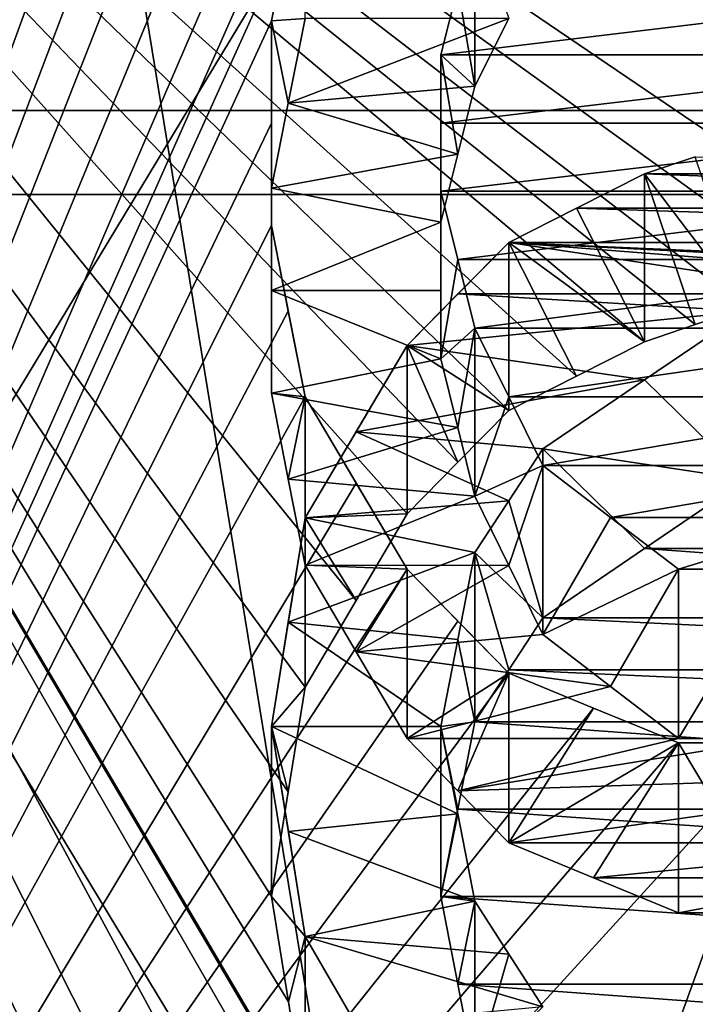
# Model space of a CAD drawing. Header units: millimetres. Extents: x -122 to 122, y -98 to 94.
# Tile 187 of 256: x -73.29 to -71.17, y 7.47 to 10.56. Entities that reach past the tile are written whole.
import ezdxf

# ---------------------------------------------------------------- set-up
doc = ezdxf.new("R2010")
doc.units = ezdxf.units.MM
doc.header["$LTSCALE"] = 26.699852
for name, color, linetype in [('1057', 7, 'CONTINUOUS'), ('1059', 7, 'CONTINUOUS'), ('2351', 7, 'CONTINUOUS'), ('2368', 7, 'CONTINUOUS'), ('2676', 7, 'CONTINUOUS'), ('2813', 7, 'CONTINUOUS'), ('2814', 7, 'CONTINUOUS'), ('2815', 7, 'CONTINUOUS'), ('2816', 7, 'CONTINUOUS'), ('2817', 7, 'CONTINUOUS'), ('2818', 7, 'CONTINUOUS'), ('2819', 7, 'CONTINUOUS'), ('2840', 7, 'CONTINUOUS'), ('2841', 7, 'CONTINUOUS'), ('2851', 7, 'CONTINUOUS'), ('2852', 7, 'CONTINUOUS'), ('2853', 7, 'CONTINUOUS'), ('2854', 7, 'CONTINUOUS'), ('2855', 7, 'CONTINUOUS'), ('2954', 7, 'CONTINUOUS'), ('2955', 7, 'CONTINUOUS'), ('3569', 7, 'CONTINUOUS'), ('3586', 7, 'CONTINUOUS'), ('3800', 7, 'CONTINUOUS'), ('3822', 7, 'CONTINUOUS'), ('3823', 7, 'CONTINUOUS'), ('3824', 7, 'CONTINUOUS'), ('3825', 7, 'CONTINUOUS'), ('3826', 7, 'CONTINUOUS'), ('3827', 7, 'CONTINUOUS'), ('3828', 7, 'CONTINUOUS'), ('4167', 7, 'CONTINUOUS'), ('4168', 7, 'CONTINUOUS'), ('4169', 7, 'CONTINUOUS'), ('4170', 7, 'CONTINUOUS'), ('4171', 7, 'CONTINUOUS'), ('4172', 7, 'CONTINUOUS'), ('4173', 7, 'CONTINUOUS'), ('4785', 7, 'CONTINUOUS'), ('4786', 7, 'CONTINUOUS'), ('4787', 7, 'CONTINUOUS'), ('4788', 7, 'CONTINUOUS'), ('5674', 7, 'CONTINUOUS'), ('5677', 7, 'CONTINUOUS'), ('967', 7, 'CONTINUOUS'), ('969', 7, 'CONTINUOUS')]:
    doc.layers.add(name, color=color, linetype=linetype)

msp = doc.modelspace()

# ---------------------------------------------------------------- linework, layer by layer
at = {"layer": '1057', "color": 250, "linetype": 'Continuous', "true_color": 0x323232}
for points in [[(-68.3207, 17.625, -30.5274), (-68.3207, 0, -35.25), (-78.9793, 17.625, -30.5274), (-68.3207, 17.625, -30.5274)], [(-78.9793, 17.625, -30.5274), (-68.3207, 0, -35.25), (-78.9793, 0, -35.25), (-78.9793, 17.625, -30.5274)]]:
    msp.add_3dface(points, dxfattribs=at)
at = {"layer": '1059', "color": 250, "linetype": 'Continuous', "true_color": 0x323232}
for points in [[(-68.3207, 0, 35.25), (-68.3207, 17.625, 30.5274), (-78.9793, 0, 35.25), (-68.3207, 0, 35.25)], [(-78.9793, 0, 35.25), (-68.3207, 17.625, 30.5274), (-78.9793, 17.625, 30.5274), (-78.9793, 0, 35.25)]]:
    msp.add_3dface(points, dxfattribs=at)
at = {"layer": '2351', "color": 250, "linetype": 'Continuous', "true_color": 0x323232}
for points in [[(-103.1595, 4.0619, 42.0543), (-103.1595, 21.125, 36.5896), (-36.8405, 4.0619, 42.0543), (-103.1595, 4.0619, 42.0543)], [(-36.8405, 4.0619, 42.0543), (-103.1595, 21.125, 36.5896), (-36.8405, 21.125, 36.5896), (-36.8405, 4.0619, 42.0543)]]:
    msp.add_3dface(points, dxfattribs=at)
at = {"layer": '2368', "color": 250, "linetype": 'Continuous', "true_color": 0x323232}
for points in [[(-76.2299, 13.6709, 46.2728), (-76.2299, 2.4567, 48.1874), (-72.1809, 13.594, 46.2954), (-76.2299, 13.6709, 46.2728)], [(-72.1809, 13.594, 46.2954), (-76.2299, 2.4567, 48.1874), (-72.0744, 13.4395, 46.3405), (-72.1809, 13.594, 46.2954)], [(-76.2299, 2.4567, 48.1874), (-71.9681, 13.2849, 46.3851), (-72.0744, 13.4395, 46.3405), (-76.2299, 2.4567, 48.1874)], [(-71.9681, 13.2849, 46.3851), (-76.2299, 2.4567, 48.1874), (-71.8085, 13.1816, 46.4145), (-71.9681, 13.2849, 46.3851)], [(-71.8085, 13.1816, 46.4145), (-76.2299, 2.4567, 48.1874), (-71.6489, 13.0782, 46.4438), (-71.8085, 13.1816, 46.4145)], [(-71.6489, 13.0782, 46.4438), (-76.2299, 2.4567, 48.1874), (-72.3936, 11.0899, 46.9582), (-71.6489, 13.0782, 46.4438)], [(-72.3936, 11.0899, 46.9582), (-76.2299, 2.4567, 48.1874), (-72.4469, 10.8246, 47.0201), (-72.3936, 11.0899, 46.9582)], [(-72.4469, 10.8246, 47.0201), (-76.2299, 2.4567, 48.1874), (-72.5, 10.559, 47.0805), (-72.4469, 10.8246, 47.0201)], [(-70.1596, 10.4525, 47.1042), (-70.2127, 10.6653, 47.0565), (-71.9681, 10.4525, 47.1042), (-70.1596, 10.4525, 47.1042)], [(-71.9681, 10.4525, 47.1042), (-70.2127, 10.6653, 47.0565), (-71.9149, 10.6653, 47.0565), (-71.9681, 10.4525, 47.1042)], [(-72.5, 10.559, 47.0805), (-76.2299, 2.4567, 48.1874), (-72.5, 10.2386, 47.1512), (-72.5, 10.559, 47.0805)], [(-70.1596, 10.2388, 47.1511), (-70.1596, 10.4525, 47.1042), (-71.9681, 10.2388, 47.1511), (-70.1596, 10.2388, 47.1511)], [(-71.9681, 10.2388, 47.1511), (-70.1596, 10.4525, 47.1042), (-71.9681, 10.4525, 47.1042), (-71.9681, 10.2388, 47.1511)], [(-72.5, 10.2386, 47.1512), (-76.2299, 2.4567, 48.1874), (-72.5, 9.9177, 47.2197), (-72.5, 10.2386, 47.1512)], [(-70.1596, 10.025, 47.1971), (-70.1596, 10.2388, 47.1511), (-71.9681, 10.025, 47.1971), (-70.1596, 10.025, 47.1971)], [(-71.9681, 10.025, 47.1971), (-70.1596, 10.2388, 47.1511), (-71.9681, 10.2388, 47.1511), (-71.9681, 10.025, 47.1971)], [(-71.9149, 9.8102, 47.2422), (-70.1596, 10.025, 47.1971), (-71.9681, 10.025, 47.1971), (-71.9149, 9.8102, 47.2422)], [(-70.2128, 9.8102, 47.2422), (-70.1596, 10.025, 47.1971), (-71.9149, 9.8102, 47.2422), (-70.2128, 9.8102, 47.2422)], [(-72.5, 9.9177, 47.2197), (-76.2299, 2.4567, 48.1874), (-72.4468, 9.6489, 47.2754), (-72.5, 9.9177, 47.2197)], [(-71.8617, 9.5953, 47.2863), (-70.2128, 9.8102, 47.2422), (-71.9149, 9.8102, 47.2422), (-71.8617, 9.5953, 47.2863)], [(-70.266, 9.5953, 47.2863), (-70.2128, 9.8102, 47.2422), (-71.8617, 9.5953, 47.2863), (-70.266, 9.5953, 47.2863)], [(-72.4468, 9.6489, 47.2754), (-76.2299, 2.4567, 48.1874), (-72.3936, 9.3797, 47.3295), (-72.4468, 9.6489, 47.2754)], [(-71.7552, 9.3795, 47.3296), (-70.266, 9.5953, 47.2863), (-71.8617, 9.5953, 47.2863), (-71.7552, 9.3795, 47.3296)], [(-70.3724, 9.3795, 47.3296), (-70.266, 9.5953, 47.2863), (-71.7552, 9.3795, 47.3296), (-70.3724, 9.3795, 47.3296)], [(-72.3936, 9.3797, 47.3295), (-76.2299, 2.4567, 48.1874), (-72.2338, 9.1091, 47.3823), (-72.3936, 9.3797, 47.3295)], [(-71.6489, 9.1636, 47.3718), (-70.3724, 9.3795, 47.3296), (-71.7552, 9.3795, 47.3296), (-71.6489, 9.1636, 47.3718)], [(-70.4787, 9.1636, 47.3718), (-70.3724, 9.3795, 47.3296), (-71.6489, 9.1636, 47.3718), (-70.4787, 9.1636, 47.3718)], [(-71.436, 9.001, 47.403), (-70.4787, 9.1636, 47.3718), (-71.6489, 9.1636, 47.3718), (-71.436, 9.001, 47.403)], [(-70.6917, 9.001, 47.403), (-70.4787, 9.1636, 47.3718), (-71.436, 9.001, 47.403), (-70.6917, 9.001, 47.403)], [(-72.2338, 9.1091, 47.3823), (-76.2299, 2.4567, 48.1874), (-72.0745, 8.8384, 47.4336), (-72.2338, 9.1091, 47.3823)], [(-71.2234, 8.8384, 47.4336), (-70.6917, 9.001, 47.403), (-71.436, 9.001, 47.403), (-71.2234, 8.8384, 47.4336)], [(-70.9043, 8.8384, 47.4336), (-70.6917, 9.001, 47.403), (-71.2234, 8.8384, 47.4336), (-70.9043, 8.8384, 47.4336)], [(-72.0745, 8.8384, 47.4336), (-76.2299, 2.4567, 48.1874), (-71.9147, 8.6752, 47.4637), (-72.0745, 8.8384, 47.4336)], [(-71.9147, 8.6752, 47.4637), (-76.2299, 2.4567, 48.1874), (-71.7553, 8.512, 47.4932), (-71.9147, 8.6752, 47.4637)], [(-71.7553, 8.512, 47.4932), (-76.2299, 2.4567, 48.1874), (-71.4892, 8.4029, 47.5127), (-71.7553, 8.512, 47.4932)], [(-71.4892, 8.4029, 47.5127), (-76.2299, 2.4567, 48.1874), (-71.2234, 8.2937, 47.5318), (-71.4892, 8.4029, 47.5127)], [(-68.7766, 8.4029, 47.5127), (-70.9043, 8.2937, 47.5318), (-71.2234, 7.4152, 47.6768), (-68.7766, 8.4029, 47.5127)], [(-69.888, 6.6918, 47.7837), (-68.7766, 8.4029, 47.5127), (-71.2234, 7.4152, 47.6768), (-69.888, 6.6918, 47.7837)], [(-71.2234, 8.2937, 47.5318), (-76.2299, 2.4567, 48.1874), (-70.9043, 8.2937, 47.5318), (-71.2234, 8.2937, 47.5318)], [(-70.9043, 8.2937, 47.5318), (-76.2299, 2.4567, 48.1874), (-71.2234, 7.4152, 47.6768), (-70.9043, 8.2937, 47.5318)]]:
    msp.add_3dface(points, dxfattribs=at)
at = {"layer": '2676', "color": 250, "linetype": 'Continuous', "true_color": 0x323232}
for points in [[(-72.3936, 10.5673, 46.0532), (-72.4469, 10.3011, 46.1134), (-71.7554, 10.5672, 46.0532), (-72.3936, 10.5673, 46.0532)], [(-72.4469, 10.3011, 46.1134), (-71.8617, 10.3547, 46.1014), (-71.7554, 10.5672, 46.0532), (-72.4469, 10.3011, 46.1134)], [(-72.4469, 10.3011, 46.1134), (-71.9149, 10.1413, 46.1489), (-71.8617, 10.3547, 46.1014), (-72.4469, 10.3011, 46.1134)], [(-72.4469, 10.3011, 46.1134), (-72.5, 10.0346, 46.1722), (-71.9149, 10.1413, 46.1489), (-72.4469, 10.3011, 46.1134)], [(-72.5, 10.0346, 46.1722), (-71.9681, 9.9277, 46.1953), (-71.9149, 10.1413, 46.1489), (-72.5, 10.0346, 46.1722)], [(-72.5, 10.0346, 46.1722), (-72.5, 9.7131, 46.2409), (-71.9681, 9.9277, 46.1953), (-72.5, 10.0346, 46.1722)], [(-71.9681, 9.9277, 46.1953), (-72.5, 9.7131, 46.2409), (-71.9681, 9.7133, 46.2408), (-71.9681, 9.9277, 46.1953)], [(-72.5, 9.7131, 46.2409), (-71.9681, 9.4986, 46.2854), (-71.9681, 9.7133, 46.2408), (-72.5, 9.7131, 46.2409)], [(-72.5, 9.7131, 46.2409), (-72.5, 9.391, 46.3074), (-71.9681, 9.4986, 46.2854), (-72.5, 9.7131, 46.2409)], [(-72.5, 9.391, 46.3074), (-71.9148, 9.2831, 46.3291), (-71.9681, 9.4986, 46.2854), (-72.5, 9.391, 46.3074)], [(-72.5, 9.391, 46.3074), (-72.4468, 9.1211, 46.3613), (-71.9148, 9.2831, 46.3291), (-72.5, 9.391, 46.3074)], [(-72.4468, 9.1211, 46.3613), (-71.8617, 9.0674, 46.3718), (-71.9148, 9.2831, 46.3291), (-72.4468, 9.1211, 46.3613)], [(-72.4468, 9.1211, 46.3613), (-72.3936, 8.8509, 46.4136), (-71.8617, 9.0674, 46.3718), (-72.4468, 9.1211, 46.3613)], [(-72.3936, 8.8509, 46.4136), (-71.7552, 8.8507, 46.4137), (-71.8617, 9.0674, 46.3718), (-72.3936, 8.8509, 46.4136)], [(-72.3936, 8.8509, 46.4136), (-72.2338, 8.5793, 46.4646), (-71.7552, 8.8507, 46.4137), (-72.3936, 8.8509, 46.4136)], [(-72.2338, 8.5793, 46.4646), (-71.6489, 8.634, 46.4545), (-71.7552, 8.8507, 46.4137), (-72.2338, 8.5793, 46.4646)], [(-72.2338, 8.5793, 46.4646), (-71.436, 8.4707, 46.4845), (-71.6489, 8.634, 46.4545), (-72.2338, 8.5793, 46.4646)], [(-72.2338, 8.5793, 46.4646), (-72.0745, 8.3075, 46.514), (-71.436, 8.4707, 46.4845), (-72.2338, 8.5793, 46.4646)], [(-72.0745, 8.3075, 46.514), (-71.2234, 8.3075, 46.514), (-71.436, 8.4707, 46.4845), (-72.0745, 8.3075, 46.514)], [(-72.0745, 8.3075, 46.514), (-71.9147, 8.1436, 46.5429), (-71.2234, 8.3075, 46.514), (-72.0745, 8.3075, 46.514)], [(-71.9147, 8.1436, 46.5429), (-70.213, 8.1981, 46.5334), (-70.9043, 8.3075, 46.514), (-71.9147, 8.1436, 46.5429)], [(-71.9147, 8.1436, 46.5429), (-70.9043, 8.3075, 46.514), (-71.2234, 8.3075, 46.514), (-71.9147, 8.1436, 46.5429)], [(-71.9147, 8.1436, 46.5429), (-71.7553, 7.9797, 46.5713), (-70.213, 8.1981, 46.5334), (-71.9147, 8.1436, 46.5429)], [(-71.7553, 7.9797, 46.5713), (-70.3723, 7.9797, 46.5713), (-70.213, 8.1981, 46.5334), (-71.7553, 7.9797, 46.5713)], [(-71.7553, 7.9797, 46.5713), (-71.4892, 7.8701, 46.5899), (-70.3723, 7.9797, 46.5713), (-71.7553, 7.9797, 46.5713)], [(-71.4892, 7.8701, 46.5899), (-70.6385, 7.8701, 46.5899), (-70.3723, 7.9797, 46.5713), (-71.4892, 7.8701, 46.5899)], [(-71.4892, 7.8701, 46.5899), (-71.2234, 7.7605, 46.6083), (-70.6385, 7.8701, 46.5899), (-71.4892, 7.8701, 46.5899)], [(-71.2234, 7.7605, 46.6083), (-70.9043, 7.7605, 46.6083), (-70.6385, 7.8701, 46.5899), (-71.2234, 7.7605, 46.6083)]]:
    msp.add_3dface(points, dxfattribs=at)
at = {"layer": '2813', "color": 250, "linetype": 'Continuous', "true_color": 0x323232}
for points in [[(-72.3936, 11.0899, 46.9582), (-72.4469, 10.8246, 47.0201), (-72.5, 10.559, 47.0805), (-72.3936, 11.0899, 46.9582)], [(-72.3936, 11.0899, 46.9582), (-72.5, 10.559, 47.0805), (-72.3936, 10.5673, 46.0532), (-72.3936, 11.0899, 46.9582)], [(-72.3936, 10.5673, 46.0532), (-72.5, 10.559, 47.0805), (-72.4469, 10.3011, 46.1134), (-72.3936, 10.5673, 46.0532)], [(-72.4469, 10.3011, 46.1134), (-72.5, 10.559, 47.0805), (-72.5, 10.0346, 46.1722), (-72.4469, 10.3011, 46.1134)]]:
    msp.add_3dface(points, dxfattribs=at)
at = {"layer": '2814', "color": 250, "linetype": 'Continuous', "true_color": 0x323232}
for points in [[(-72.5, 10.559, 47.0805), (-72.5, 10.2386, 47.1512), (-72.5, 9.9177, 47.2197), (-72.5, 10.559, 47.0805)], [(-72.5, 10.559, 47.0805), (-72.5, 9.9177, 47.2197), (-72.5, 10.0346, 46.1722), (-72.5, 10.559, 47.0805)], [(-72.5, 10.0346, 46.1722), (-72.5, 9.9177, 47.2197), (-72.5, 9.7131, 46.2409), (-72.5, 10.0346, 46.1722)], [(-72.5, 9.7131, 46.2409), (-72.5, 9.9177, 47.2197), (-72.5, 9.391, 46.3074), (-72.5, 9.7131, 46.2409)]]:
    msp.add_3dface(points, dxfattribs=at)
at = {"layer": '2815', "color": 250, "linetype": 'Continuous', "true_color": 0x323232}
for points in [[(-72.5, 9.9177, 47.2197), (-72.4468, 9.6489, 47.2754), (-72.3936, 9.3797, 47.3295), (-72.5, 9.9177, 47.2197)], [(-72.5, 9.9177, 47.2197), (-72.3936, 9.3797, 47.3295), (-72.5, 9.391, 46.3074), (-72.5, 9.9177, 47.2197)], [(-72.5, 9.391, 46.3074), (-72.3936, 9.3797, 47.3295), (-72.4468, 9.1211, 46.3613), (-72.5, 9.391, 46.3074)], [(-72.4468, 9.1211, 46.3613), (-72.3936, 9.3797, 47.3295), (-72.3936, 8.8509, 46.4136), (-72.4468, 9.1211, 46.3613)]]:
    msp.add_3dface(points, dxfattribs=at)
at = {"layer": '2816', "color": 250, "linetype": 'Continuous', "true_color": 0x323232}
for points in [[(-72.3936, 9.3797, 47.3295), (-72.2338, 9.1091, 47.3823), (-72.0745, 8.8384, 47.4336), (-72.3936, 9.3797, 47.3295)], [(-72.3936, 9.3797, 47.3295), (-72.0745, 8.8384, 47.4336), (-72.3936, 8.8509, 46.4136), (-72.3936, 9.3797, 47.3295)], [(-72.3936, 8.8509, 46.4136), (-72.0745, 8.8384, 47.4336), (-72.2338, 8.5793, 46.4646), (-72.3936, 8.8509, 46.4136)], [(-72.2338, 8.5793, 46.4646), (-72.0745, 8.8384, 47.4336), (-72.0745, 8.3075, 46.514), (-72.2338, 8.5793, 46.4646)]]:
    msp.add_3dface(points, dxfattribs=at)
at = {"layer": '2817', "color": 250, "linetype": 'Continuous', "true_color": 0x323232}
for points in [[(-72.0745, 8.8384, 47.4336), (-71.9147, 8.6752, 47.4637), (-71.7553, 8.512, 47.4932), (-72.0745, 8.8384, 47.4336)], [(-72.0745, 8.8384, 47.4336), (-71.7553, 8.512, 47.4932), (-72.0745, 8.3075, 46.514), (-72.0745, 8.8384, 47.4336)], [(-72.0745, 8.3075, 46.514), (-71.7553, 8.512, 47.4932), (-71.9147, 8.1436, 46.5429), (-72.0745, 8.3075, 46.514)], [(-71.9147, 8.1436, 46.5429), (-71.7553, 8.512, 47.4932), (-71.7553, 7.9797, 46.5713), (-71.9147, 8.1436, 46.5429)]]:
    msp.add_3dface(points, dxfattribs=at)
at = {"layer": '2818', "color": 250, "linetype": 'Continuous', "true_color": 0x323232}
for points in [[(-71.7553, 8.512, 47.4932), (-71.4892, 8.4029, 47.5127), (-71.7553, 7.9797, 46.5713), (-71.7553, 8.512, 47.4932)], [(-71.2234, 8.2937, 47.5318), (-71.7553, 7.9797, 46.5713), (-71.4892, 8.4029, 47.5127), (-71.2234, 8.2937, 47.5318)], [(-71.7553, 7.9797, 46.5713), (-71.2234, 8.2937, 47.5318), (-71.4892, 7.8701, 46.5899), (-71.7553, 7.9797, 46.5713)], [(-71.4892, 7.8701, 46.5899), (-71.2234, 8.2937, 47.5318), (-71.2234, 7.7605, 46.6083), (-71.4892, 7.8701, 46.5899)]]:
    msp.add_3dface(points, dxfattribs=at)
at = {"layer": '2819', "color": 250, "linetype": 'Continuous', "true_color": 0x323232}
for points in [[(-71.2234, 8.2937, 47.5318), (-70.9043, 8.2937, 47.5318), (-70.9043, 7.7605, 46.6083), (-71.2234, 8.2937, 47.5318)], [(-71.2234, 7.7605, 46.6083), (-71.2234, 8.2937, 47.5318), (-70.9043, 7.7605, 46.6083), (-71.2234, 7.7605, 46.6083)]]:
    msp.add_3dface(points, dxfattribs=at)
at = {"layer": '2840', "color": 250, "linetype": 'Continuous', "true_color": 0x323232}
for points in [[(-71.9149, 10.6653, 47.0565), (-71.8617, 10.8779, 47.0078), (-71.8617, 10.3547, 46.1014), (-71.9149, 10.6653, 47.0565)], [(-71.9681, 10.4525, 47.1042), (-71.9149, 10.6653, 47.0565), (-71.8617, 10.3547, 46.1014), (-71.9681, 10.4525, 47.1042)], [(-71.9681, 9.9277, 46.1953), (-71.9681, 10.4525, 47.1042), (-71.9149, 10.1413, 46.1489), (-71.9681, 9.9277, 46.1953)], [(-71.9149, 10.1413, 46.1489), (-71.9681, 10.4525, 47.1042), (-71.8617, 10.3547, 46.1014), (-71.9149, 10.1413, 46.1489)]]:
    msp.add_3dface(points, dxfattribs=at)
at = {"layer": '2841', "color": 250, "linetype": 'Continuous', "true_color": 0x323232}
msp.add_3dface([(-71.8617, 10.3547, 46.1014), (-71.8617, 10.8779, 47.0078), (-71.7554, 10.5672, 46.0532), (-71.8617, 10.3547, 46.1014)], dxfattribs=at)
at = {"layer": '2851', "color": 250, "linetype": 'Continuous', "true_color": 0x323232}
for points in [[(-70.9043, 8.8384, 47.4336), (-71.2234, 8.8384, 47.4336), (-71.2234, 8.3075, 46.514), (-70.9043, 8.8384, 47.4336)], [(-70.9043, 8.3075, 46.514), (-70.9043, 8.8384, 47.4336), (-71.2234, 8.3075, 46.514), (-70.9043, 8.3075, 46.514)]]:
    msp.add_3dface(points, dxfattribs=at)
at = {"layer": '2852', "color": 250, "linetype": 'Continuous', "true_color": 0x323232}
for points in [[(-71.436, 9.001, 47.403), (-71.6489, 9.1636, 47.3718), (-71.6489, 8.634, 46.4545), (-71.436, 9.001, 47.403)], [(-71.2234, 8.8384, 47.4336), (-71.436, 9.001, 47.403), (-71.6489, 8.634, 46.4545), (-71.2234, 8.8384, 47.4336)], [(-71.436, 8.4707, 46.4845), (-71.2234, 8.8384, 47.4336), (-71.6489, 8.634, 46.4545), (-71.436, 8.4707, 46.4845)], [(-71.2234, 8.3075, 46.514), (-71.2234, 8.8384, 47.4336), (-71.436, 8.4707, 46.4845), (-71.2234, 8.3075, 46.514)]]:
    msp.add_3dface(points, dxfattribs=at)
at = {"layer": '2853', "color": 250, "linetype": 'Continuous', "true_color": 0x323232}
for points in [[(-71.7552, 9.3795, 47.3296), (-71.8617, 9.5953, 47.2863), (-71.8617, 9.0674, 46.3718), (-71.7552, 9.3795, 47.3296)], [(-71.6489, 9.1636, 47.3718), (-71.7552, 9.3795, 47.3296), (-71.8617, 9.0674, 46.3718), (-71.6489, 9.1636, 47.3718)], [(-71.7552, 8.8507, 46.4137), (-71.6489, 9.1636, 47.3718), (-71.8617, 9.0674, 46.3718), (-71.7552, 8.8507, 46.4137)], [(-71.6489, 8.634, 46.4545), (-71.6489, 9.1636, 47.3718), (-71.7552, 8.8507, 46.4137), (-71.6489, 8.634, 46.4545)]]:
    msp.add_3dface(points, dxfattribs=at)
at = {"layer": '2854', "color": 250, "linetype": 'Continuous', "true_color": 0x323232}
for points in [[(-71.9149, 9.8102, 47.2422), (-71.9681, 10.025, 47.1971), (-71.9681, 9.4986, 46.2854), (-71.9149, 9.8102, 47.2422)], [(-71.8617, 9.5953, 47.2863), (-71.9149, 9.8102, 47.2422), (-71.9681, 9.4986, 46.2854), (-71.8617, 9.5953, 47.2863)], [(-71.9148, 9.2831, 46.3291), (-71.8617, 9.5953, 47.2863), (-71.9681, 9.4986, 46.2854), (-71.9148, 9.2831, 46.3291)], [(-71.8617, 9.0674, 46.3718), (-71.8617, 9.5953, 47.2863), (-71.9148, 9.2831, 46.3291), (-71.8617, 9.0674, 46.3718)]]:
    msp.add_3dface(points, dxfattribs=at)
at = {"layer": '2855', "color": 250, "linetype": 'Continuous', "true_color": 0x323232}
for points in [[(-71.9681, 10.2388, 47.1511), (-71.9681, 10.4525, 47.1042), (-71.9681, 9.9277, 46.1953), (-71.9681, 10.2388, 47.1511)], [(-71.9681, 10.025, 47.1971), (-71.9681, 10.2388, 47.1511), (-71.9681, 9.9277, 46.1953), (-71.9681, 10.025, 47.1971)], [(-71.9681, 10.025, 47.1971), (-71.9681, 9.9277, 46.1953), (-71.9681, 9.7133, 46.2408), (-71.9681, 10.025, 47.1971)], [(-71.9681, 9.4986, 46.2854), (-71.9681, 10.025, 47.1971), (-71.9681, 9.7133, 46.2408), (-71.9681, 9.4986, 46.2854)]]:
    msp.add_3dface(points, dxfattribs=at)
at = {"layer": '2954', "color": 250, "linetype": 'Continuous', "true_color": 0x323232}
for points in [[(-31.5, 14.6011, 44.9374), (-108.5, -4.939, 46.9912), (-31.5, -4.939, 46.9912), (-31.5, 14.6011, 44.9374)], [(-108.5, 14.6011, 44.9374), (-108.5, -4.939, 46.9912), (-31.5, 14.6011, 44.9374), (-108.5, 14.6011, 44.9374)]]:
    msp.add_3dface(points, dxfattribs=at)
at = {"layer": '2955', "color": 250, "linetype": 'Continuous', "true_color": 0x323232}
for points in [[(-108.5, 15.2191, 46.8395), (-108.5, -5.148, 48.9802), (-31.5, 15.2191, 46.8395), (-108.5, 15.2191, 46.8395)], [(-31.5, 15.2191, 46.8395), (-108.5, -5.148, 48.9802), (-31.5, -5.148, 48.9802), (-31.5, 15.2191, 46.8395)]]:
    msp.add_3dface(points, dxfattribs=at)
at = {"layer": '3569', "color": 250, "linetype": 'Continuous', "true_color": 0x323232}
for points in [[(-103.1595, 21.125, -36.5896), (-103.1595, 4.0619, -42.0543), (-36.8405, 21.125, -36.5896), (-103.1595, 21.125, -36.5896)], [(-36.8405, 21.125, -36.5896), (-103.1595, 4.0619, -42.0543), (-36.8405, 4.0619, -42.0543), (-36.8405, 21.125, -36.5896)]]:
    msp.add_3dface(points, dxfattribs=at)
at = {"layer": '3586', "color": 250, "linetype": 'Continuous', "true_color": 0x323232}
for points in [[(-76.2299, 13.6709, -46.2728), (-63.7701, 13.6709, -46.2728), (-68.2447, 9.3366, -47.3381), (-76.2299, 13.6709, -46.2728)], [(-76.2299, 2.4567, -48.1874), (-76.2299, 13.6709, -46.2728), (-72.5, 2.6055, -48.1796), (-76.2299, 2.4567, -48.1874)], [(-72.5, 2.6055, -48.1796), (-76.2299, 13.6709, -46.2728), (-72.5, 2.8382, -48.1665), (-72.5, 2.6055, -48.1796)], [(-72.5, 2.8382, -48.1665), (-76.2299, 13.6709, -46.2728), (-72.5, 3.0708, -48.1522), (-72.5, 2.8382, -48.1665)], [(-72.5, 3.0708, -48.1522), (-76.2299, 13.6709, -46.2728), (-72.4469, 3.3599, -48.1329), (-72.5, 3.0708, -48.1522)], [(-72.4469, 3.3599, -48.1329), (-76.2299, 13.6709, -46.2728), (-72.3936, 3.6489, -48.1118), (-72.4469, 3.3599, -48.1329)], [(-72.3936, 3.6489, -48.1118), (-76.2299, 13.6709, -46.2728), (-72.2343, 3.936, -48.0892), (-72.3936, 3.6489, -48.1118)], [(-72.2343, 3.936, -48.0892), (-76.2299, 13.6709, -46.2728), (-72.0745, 4.2232, -48.0648), (-72.2343, 3.936, -48.0892)], [(-72.0745, 4.2232, -48.0648), (-76.2299, 13.6709, -46.2728), (-71.8619, 4.3946, -48.0495), (-72.0745, 4.2232, -48.0648)], [(-71.8619, 4.3946, -48.0495), (-76.2299, 13.6709, -46.2728), (-71.6489, 4.566, -48.0335), (-71.8619, 4.3946, -48.0495)], [(-71.6489, 4.566, -48.0335), (-76.2299, 13.6709, -46.2728), (-71.3832, 4.6798, -48.0225), (-71.6489, 4.566, -48.0335)], [(-71.3832, 4.6798, -48.0225), (-76.2299, 13.6709, -46.2728), (-71.117, 4.7937, -48.0113), (-71.3832, 4.6798, -48.0225)], [(-71.117, 4.7937, -48.0113), (-76.2299, 13.6709, -46.2728), (-72.0745, 6.5946, -47.7972), (-71.117, 4.7937, -48.0113)], [(-72.0745, 6.5946, -47.7972), (-76.2299, 13.6709, -46.2728), (-72.2338, 6.8723, -47.7581), (-72.0745, 6.5946, -47.7972)], [(-72.2338, 6.8723, -47.7581), (-76.2299, 13.6709, -46.2728), (-72.3936, 7.1499, -47.7173), (-72.2338, 6.8723, -47.7581)], [(-72.3936, 7.1499, -47.7173), (-76.2299, 13.6709, -46.2728), (-72.4467, 7.4809, -47.6665), (-72.3936, 7.1499, -47.7173)], [(-72.4467, 7.4809, -47.6665), (-76.2299, 13.6709, -46.2728), (-72.5, 7.8116, -47.6135), (-72.4467, 7.4809, -47.6665)], [(-72.5, 7.8116, -47.6135), (-76.2299, 13.6709, -46.2728), (-72.4469, 8.1402, -47.5584), (-72.5, 7.8116, -47.6135)], [(-72.4469, 8.1402, -47.5584), (-76.2299, 13.6709, -46.2728), (-72.3936, 8.4684, -47.501), (-72.4469, 8.1402, -47.5584)], [(-72.3936, 8.4684, -47.501), (-76.2299, 13.6709, -46.2728), (-72.2343, 8.7403, -47.4518), (-72.3936, 8.4684, -47.501)], [(-72.2343, 8.7403, -47.4518), (-76.2299, 13.6709, -46.2728), (-72.0745, 9.012, -47.4009), (-72.2343, 8.7403, -47.4518)], [(-72.0745, 9.012, -47.4009), (-76.2299, 13.6709, -46.2728), (-71.915, 9.1743, -47.3698), (-72.0745, 9.012, -47.4009)], [(-71.915, 9.1743, -47.3698), (-76.2299, 13.6709, -46.2728), (-71.7553, 9.3366, -47.3381), (-71.915, 9.1743, -47.3698)], [(-71.7553, 9.3366, -47.3381), (-76.2299, 13.6709, -46.2728), (-71.5427, 9.4444, -47.3167), (-71.7553, 9.3366, -47.3381)], [(-71.5427, 9.4444, -47.3167), (-76.2299, 13.6709, -46.2728), (-71.3298, 9.5523, -47.295), (-71.5427, 9.4444, -47.3167)], [(-71.3298, 9.5523, -47.295), (-76.2299, 13.6709, -46.2728), (-71.1703, 9.6061, -47.2841), (-71.3298, 9.5523, -47.295)], [(-71.1703, 9.6061, -47.2841), (-76.2299, 13.6709, -46.2728), (-71.0106, 9.6599, -47.2731), (-71.1703, 9.6061, -47.2841)], [(-71.0106, 9.6599, -47.2731), (-76.2299, 13.6709, -46.2728), (-70.7448, 9.7137, -47.2621), (-71.0106, 9.6599, -47.2731)], [(-70.7448, 9.7137, -47.2621), (-76.2299, 13.6709, -46.2728), (-70.4787, 9.7674, -47.251), (-70.7448, 9.7137, -47.2621)], [(-70.4787, 9.7674, -47.251), (-76.2299, 13.6709, -46.2728), (-69.5213, 9.7674, -47.251), (-70.4787, 9.7674, -47.251)], [(-68.9894, 9.6599, -47.2731), (-69.2552, 9.7137, -47.2621), (-76.2299, 13.6709, -46.2728), (-68.9894, 9.6599, -47.2731)], [(-68.6702, 9.5523, -47.295), (-68.8297, 9.6061, -47.2841), (-76.2299, 13.6709, -46.2728), (-68.6702, 9.5523, -47.295)], [(-68.6702, 9.5523, -47.295), (-76.2299, 13.6709, -46.2728), (-68.4573, 9.4444, -47.3167), (-68.6702, 9.5523, -47.295)], [(-68.4573, 9.4444, -47.3167), (-76.2299, 13.6709, -46.2728), (-68.2447, 9.3366, -47.3381), (-68.4573, 9.4444, -47.3167)], [(-69.5213, 9.7674, -47.251), (-76.2299, 13.6709, -46.2728), (-69.2552, 9.7137, -47.2621), (-69.5213, 9.7674, -47.251)], [(-68.9894, 9.6599, -47.2731), (-76.2299, 13.6709, -46.2728), (-68.8297, 9.6061, -47.2841), (-68.9894, 9.6599, -47.2731)], [(-71.0106, 9.1203, -47.3802), (-68.6699, 8.9033, -47.4214), (-71.3301, 8.9033, -47.4214), (-71.0106, 9.1203, -47.3802)], [(-71.3301, 8.9033, -47.4214), (-68.3511, 8.6862, -47.4617), (-71.6489, 8.6862, -47.4617), (-71.3301, 8.9033, -47.4214)], [(-68.6699, 8.9033, -47.4214), (-68.3511, 8.6862, -47.4617), (-71.3301, 8.9033, -47.4214), (-68.6699, 8.9033, -47.4214)], [(-71.6489, 8.6862, -47.4617), (-68.2446, 8.5228, -47.4913), (-71.7554, 8.5228, -47.4913), (-71.6489, 8.6862, -47.4617)], [(-68.3511, 8.6862, -47.4617), (-68.2446, 8.5228, -47.4913), (-71.6489, 8.6862, -47.4617), (-68.3511, 8.6862, -47.4617)], [(-71.7554, 8.5228, -47.4913), (-68.1383, 8.3593, -47.5204), (-71.8617, 8.3593, -47.5204), (-71.7554, 8.5228, -47.4913)], [(-68.2446, 8.5228, -47.4913), (-68.1383, 8.3593, -47.5204), (-71.7554, 8.5228, -47.4913), (-68.2446, 8.5228, -47.4913)], [(-71.8617, 8.3593, -47.5204), (-68.085, 8.0856, -47.5677), (-71.915, 8.0856, -47.5677), (-71.8617, 8.3593, -47.5204)], [(-68.1383, 8.3593, -47.5204), (-68.085, 8.0856, -47.5677), (-71.8617, 8.3593, -47.5204), (-68.1383, 8.3593, -47.5204)], [(-71.915, 8.0856, -47.5677), (-68.0319, 7.8116, -47.6135), (-71.9681, 7.8116, -47.6135), (-71.915, 8.0856, -47.5677)], [(-68.085, 8.0856, -47.5677), (-68.0319, 7.8116, -47.6135), (-71.915, 8.0856, -47.5677), (-68.085, 8.0856, -47.5677)], [(-68.0319, 7.8116, -47.6135), (-68.0852, 7.5362, -47.6578), (-71.9681, 7.8116, -47.6135), (-68.0319, 7.8116, -47.6135)], [(-71.9681, 7.8116, -47.6135), (-68.0852, 7.5362, -47.6578), (-71.9148, 7.5362, -47.6578), (-71.9681, 7.8116, -47.6135)], [(-68.0852, 7.5362, -47.6578), (-68.1383, 7.2605, -47.7006), (-71.9148, 7.5362, -47.6578), (-68.0852, 7.5362, -47.6578)], [(-71.9148, 7.5362, -47.6578), (-68.1383, 7.2605, -47.7006), (-71.8617, 7.2605, -47.7006), (-71.9148, 7.5362, -47.6578)]]:
    msp.add_3dface(points, dxfattribs=at)
at = {"layer": '3800', "color": 250, "linetype": 'Continuous', "true_color": 0x323232}
for points in [[(-71.1703, 10.1328, -48.1964), (-68.6702, 10.0792, -48.2076), (-71.3298, 10.0792, -48.2076), (-71.1703, 10.1328, -48.1964)], [(-71.3298, 10.0792, -48.2076), (-68.4573, 9.9717, -48.2299), (-71.5427, 9.9717, -48.2299), (-71.3298, 10.0792, -48.2076)], [(-68.6702, 10.0792, -48.2076), (-68.4573, 9.9717, -48.2299), (-71.3298, 10.0792, -48.2076), (-68.6702, 10.0792, -48.2076)], [(-71.5427, 9.9717, -48.2299), (-68.2447, 9.8642, -48.252), (-71.7553, 9.8642, -48.252), (-71.5427, 9.9717, -48.2299)], [(-68.4573, 9.9717, -48.2299), (-68.2447, 9.8642, -48.252), (-71.5427, 9.9717, -48.2299), (-68.4573, 9.9717, -48.2299)], [(-71.915, 9.7026, -48.2848), (-71.7553, 9.8642, -48.252), (-70.6916, 9.7027, -48.2848), (-71.915, 9.7026, -48.2848)], [(-68.2447, 9.8642, -48.252), (-68.085, 9.7026, -48.2848), (-71.7553, 9.8642, -48.252), (-68.2447, 9.8642, -48.252)], [(-71.7553, 9.8642, -48.252), (-68.085, 9.7026, -48.2848), (-69.6277, 9.7566, -48.2739), (-71.7553, 9.8642, -48.252)], [(-70.6916, 9.7027, -48.2848), (-71.7553, 9.8642, -48.252), (-70.3723, 9.7566, -48.2739), (-70.6916, 9.7027, -48.2848)], [(-70.3723, 9.7566, -48.2739), (-71.7553, 9.8642, -48.252), (-69.6277, 9.7566, -48.2739), (-70.3723, 9.7566, -48.2739)], [(-72.0745, 9.5409, -48.317), (-71.915, 9.7026, -48.2848), (-71.0106, 9.6488, -48.2956), (-72.0745, 9.5409, -48.317)], [(-71.0106, 9.6488, -48.2956), (-71.915, 9.7026, -48.2848), (-70.6916, 9.7027, -48.2848), (-71.0106, 9.6488, -48.2956)], [(-71.3301, 9.4327, -48.3383), (-72.0745, 9.5409, -48.317), (-71.0106, 9.6488, -48.2956), (-71.3301, 9.4327, -48.3383)], [(-72.2342, 9.2702, -48.3697), (-72.0745, 9.5409, -48.317), (-71.3301, 9.4327, -48.3383), (-72.2342, 9.2702, -48.3697)], [(-71.6489, 9.2164, -48.38), (-72.2342, 9.2702, -48.3697), (-71.3301, 9.4327, -48.3383), (-71.6489, 9.2164, -48.38)], [(-72.3936, 8.9994, -48.4208), (-72.2342, 9.2702, -48.3697), (-71.7554, 9.0536, -48.4107), (-72.3936, 8.9994, -48.4208)], [(-71.7554, 9.0536, -48.4107), (-72.2342, 9.2702, -48.3697), (-71.6489, 9.2164, -48.38), (-71.7554, 9.0536, -48.4107)], [(-71.8617, 8.8907, -48.4409), (-72.3936, 8.9994, -48.4208), (-71.7554, 9.0536, -48.4107), (-71.8617, 8.8907, -48.4409)], [(-72.4469, 8.6725, -48.4804), (-72.3936, 8.9994, -48.4208), (-71.8617, 8.8907, -48.4409), (-72.4469, 8.6725, -48.4804)], [(-71.915, 8.6181, -48.4901), (-72.4469, 8.6725, -48.4804), (-71.8617, 8.8907, -48.4409), (-71.915, 8.6181, -48.4901)], [(-72.5, 8.3453, -48.5378), (-72.4469, 8.6725, -48.4804), (-71.9681, 8.3453, -48.5378), (-72.5, 8.3453, -48.5378)], [(-71.9681, 8.3453, -48.5378), (-72.4469, 8.6725, -48.4804), (-71.915, 8.6181, -48.4901), (-71.9681, 8.3453, -48.5378)], [(-72.4467, 8.016, -48.5933), (-72.5, 8.3453, -48.5378), (-71.9148, 8.071, -48.5842), (-72.4467, 8.016, -48.5933)], [(-71.9148, 8.071, -48.5842), (-72.5, 8.3453, -48.5378), (-71.9681, 8.3453, -48.5378), (-71.9148, 8.071, -48.5842)], [(-71.8617, 7.7965, -48.629), (-72.4467, 8.016, -48.5933), (-71.9148, 8.071, -48.5842), (-71.8617, 7.7965, -48.629)], [(-72.3936, 7.6864, -48.6465), (-72.4467, 8.016, -48.5933), (-71.8617, 7.7965, -48.629), (-72.3936, 7.6864, -48.6465)], [(-71.7552, 7.6311, -48.6552), (-72.3936, 7.6864, -48.6465), (-71.8617, 7.7965, -48.629), (-71.7552, 7.6311, -48.6552)], [(-72.2338, 7.41, -48.6894), (-72.3936, 7.6864, -48.6465), (-71.6489, 7.4656, -48.6809), (-72.2338, 7.41, -48.6894)], [(-71.6489, 7.4656, -48.6809), (-72.3936, 7.6864, -48.6465), (-71.7552, 7.6311, -48.6552), (-71.6489, 7.4656, -48.6809)]]:
    msp.add_3dface(points, dxfattribs=at)
at = {"layer": '3822', "color": 250, "linetype": 'Continuous', "true_color": 0x323232}
for points in [[(-71.3298, 10.0792, -48.2076), (-71.0106, 9.6599, -47.2731), (-71.1703, 10.1328, -48.1964), (-71.3298, 10.0792, -48.2076)], [(-71.3298, 9.5523, -47.295), (-71.1703, 9.6061, -47.2841), (-71.3298, 10.0792, -48.2076), (-71.3298, 9.5523, -47.295)], [(-71.1703, 9.6061, -47.2841), (-71.0106, 9.6599, -47.2731), (-71.3298, 10.0792, -48.2076), (-71.1703, 9.6061, -47.2841)]]:
    msp.add_3dface(points, dxfattribs=at)
at = {"layer": '3823', "color": 250, "linetype": 'Continuous', "true_color": 0x323232}
for points in [[(-71.3298, 10.0792, -48.2076), (-71.5427, 9.9717, -48.2299), (-71.3298, 9.5523, -47.295), (-71.3298, 10.0792, -48.2076)], [(-71.7553, 9.8642, -48.252), (-71.3298, 9.5523, -47.295), (-71.5427, 9.9717, -48.2299), (-71.7553, 9.8642, -48.252)], [(-71.7553, 9.3366, -47.3381), (-71.5427, 9.4444, -47.3167), (-71.7553, 9.8642, -48.252), (-71.7553, 9.3366, -47.3381)], [(-71.5427, 9.4444, -47.3167), (-71.3298, 9.5523, -47.295), (-71.7553, 9.8642, -48.252), (-71.5427, 9.4444, -47.3167)]]:
    msp.add_3dface(points, dxfattribs=at)
at = {"layer": '3824', "color": 250, "linetype": 'Continuous', "true_color": 0x323232}
for points in [[(-71.7553, 9.3366, -47.3381), (-71.7553, 9.8642, -48.252), (-72.0745, 9.5409, -48.317), (-71.7553, 9.3366, -47.3381)], [(-71.7553, 9.8642, -48.252), (-71.915, 9.7026, -48.2848), (-72.0745, 9.5409, -48.317), (-71.7553, 9.8642, -48.252)], [(-72.0745, 9.012, -47.4009), (-71.915, 9.1743, -47.3698), (-72.0745, 9.5409, -48.317), (-72.0745, 9.012, -47.4009)], [(-71.915, 9.1743, -47.3698), (-71.7553, 9.3366, -47.3381), (-72.0745, 9.5409, -48.317), (-71.915, 9.1743, -47.3698)]]:
    msp.add_3dface(points, dxfattribs=at)
at = {"layer": '3825', "color": 250, "linetype": 'Continuous', "true_color": 0x323232}
for points in [[(-72.0745, 9.012, -47.4009), (-72.0745, 9.5409, -48.317), (-72.3936, 8.9994, -48.4208), (-72.0745, 9.012, -47.4009)], [(-72.0745, 9.5409, -48.317), (-72.2342, 9.2702, -48.3697), (-72.3936, 8.9994, -48.4208), (-72.0745, 9.5409, -48.317)], [(-72.2343, 8.7403, -47.4518), (-72.0745, 9.012, -47.4009), (-72.3936, 8.9994, -48.4208), (-72.2343, 8.7403, -47.4518)], [(-72.3936, 8.4684, -47.501), (-72.2343, 8.7403, -47.4518), (-72.3936, 8.9994, -48.4208), (-72.3936, 8.4684, -47.501)]]:
    msp.add_3dface(points, dxfattribs=at)
at = {"layer": '3826', "color": 250, "linetype": 'Continuous', "true_color": 0x323232}
for points in [[(-72.3936, 8.4684, -47.501), (-72.3936, 8.9994, -48.4208), (-72.5, 8.3453, -48.5378), (-72.3936, 8.4684, -47.501)], [(-72.3936, 8.9994, -48.4208), (-72.4469, 8.6725, -48.4804), (-72.5, 8.3453, -48.5378), (-72.3936, 8.9994, -48.4208)], [(-72.4469, 8.1402, -47.5584), (-72.3936, 8.4684, -47.501), (-72.5, 8.3453, -48.5378), (-72.4469, 8.1402, -47.5584)], [(-72.5, 7.8116, -47.6135), (-72.4469, 8.1402, -47.5584), (-72.5, 8.3453, -48.5378), (-72.5, 7.8116, -47.6135)]]:
    msp.add_3dface(points, dxfattribs=at)
at = {"layer": '3827', "color": 250, "linetype": 'Continuous', "true_color": 0x323232}
for points in [[(-72.5, 7.8116, -47.6135), (-72.5, 8.3453, -48.5378), (-72.3936, 7.6864, -48.6465), (-72.5, 7.8116, -47.6135)], [(-72.5, 8.3453, -48.5378), (-72.4467, 8.016, -48.5933), (-72.3936, 7.6864, -48.6465), (-72.5, 8.3453, -48.5378)], [(-72.4467, 7.4809, -47.6665), (-72.5, 7.8116, -47.6135), (-72.3936, 7.6864, -48.6465), (-72.4467, 7.4809, -47.6665)], [(-72.3936, 7.1499, -47.7173), (-72.4467, 7.4809, -47.6665), (-72.3936, 7.6864, -48.6465), (-72.3936, 7.1499, -47.7173)]]:
    msp.add_3dface(points, dxfattribs=at)
at = {"layer": '3828', "color": 250, "linetype": 'Continuous', "true_color": 0x323232}
for points in [[(-72.3936, 7.1499, -47.7173), (-72.3936, 7.6864, -48.6465), (-72.0745, 7.1335, -48.7306), (-72.3936, 7.1499, -47.7173)], [(-72.3936, 7.6864, -48.6465), (-72.2338, 7.41, -48.6894), (-72.0745, 7.1335, -48.7306), (-72.3936, 7.6864, -48.6465)]]:
    msp.add_3dface(points, dxfattribs=at)
at = {"layer": '4167', "color": 250, "linetype": 'Continuous', "true_color": 0x323232}
for points in [[(-71.0106, 9.1203, -47.3802), (-71.3301, 9.4327, -48.3383), (-71.0106, 9.6488, -48.2956), (-71.0106, 9.1203, -47.3802)], [(-71.0106, 9.1203, -47.3802), (-71.6489, 9.2164, -48.38), (-71.3301, 9.4327, -48.3383), (-71.0106, 9.1203, -47.3802)], [(-71.0106, 9.1203, -47.3802), (-71.3301, 8.9033, -47.4214), (-71.6489, 9.2164, -48.38), (-71.0106, 9.1203, -47.3802)], [(-71.3301, 8.9033, -47.4214), (-71.6489, 8.6862, -47.4617), (-71.6489, 9.2164, -48.38), (-71.3301, 8.9033, -47.4214)]]:
    msp.add_3dface(points, dxfattribs=at)
at = {"layer": '4168', "color": 250, "linetype": 'Continuous', "true_color": 0x323232}
for points in [[(-71.6489, 8.6862, -47.4617), (-71.7554, 9.0536, -48.4107), (-71.6489, 9.2164, -48.38), (-71.6489, 8.6862, -47.4617)], [(-71.6489, 8.6862, -47.4617), (-71.8617, 8.8907, -48.4409), (-71.7554, 9.0536, -48.4107), (-71.6489, 8.6862, -47.4617)], [(-71.6489, 8.6862, -47.4617), (-71.7554, 8.5228, -47.4913), (-71.8617, 8.8907, -48.4409), (-71.6489, 8.6862, -47.4617)], [(-71.7554, 8.5228, -47.4913), (-71.8617, 8.3593, -47.5204), (-71.8617, 8.8907, -48.4409), (-71.7554, 8.5228, -47.4913)]]:
    msp.add_3dface(points, dxfattribs=at)
at = {"layer": '4169', "color": 250, "linetype": 'Continuous', "true_color": 0x323232}
for points in [[(-71.8617, 8.3593, -47.5204), (-71.915, 8.6181, -48.4901), (-71.8617, 8.8907, -48.4409), (-71.8617, 8.3593, -47.5204)], [(-71.8617, 8.3593, -47.5204), (-71.9681, 8.3453, -48.5378), (-71.915, 8.6181, -48.4901), (-71.8617, 8.3593, -47.5204)], [(-71.8617, 8.3593, -47.5204), (-71.915, 8.0856, -47.5677), (-71.9681, 8.3453, -48.5378), (-71.8617, 8.3593, -47.5204)], [(-71.915, 8.0856, -47.5677), (-71.9681, 7.8116, -47.6135), (-71.9681, 8.3453, -48.5378), (-71.915, 8.0856, -47.5677)]]:
    msp.add_3dface(points, dxfattribs=at)
at = {"layer": '4170', "color": 250, "linetype": 'Continuous', "true_color": 0x323232}
for points in [[(-71.9681, 7.8116, -47.6135), (-71.9148, 8.071, -48.5842), (-71.9681, 8.3453, -48.5378), (-71.9681, 7.8116, -47.6135)], [(-71.9681, 7.8116, -47.6135), (-71.8617, 7.7965, -48.629), (-71.9148, 8.071, -48.5842), (-71.9681, 7.8116, -47.6135)], [(-71.9681, 7.8116, -47.6135), (-71.9148, 7.5362, -47.6578), (-71.8617, 7.7965, -48.629), (-71.9681, 7.8116, -47.6135)], [(-71.9148, 7.5362, -47.6578), (-71.8617, 7.2605, -47.7006), (-71.8617, 7.7965, -48.629), (-71.9148, 7.5362, -47.6578)]]:
    msp.add_3dface(points, dxfattribs=at)
at = {"layer": '4171', "color": 250, "linetype": 'Continuous', "true_color": 0x323232}
for points in [[(-71.8617, 7.2605, -47.7006), (-71.7552, 7.6311, -48.6552), (-71.8617, 7.7965, -48.629), (-71.8617, 7.2605, -47.7006)], [(-71.8617, 7.2605, -47.7006), (-71.6489, 7.4656, -48.6809), (-71.7552, 7.6311, -48.6552), (-71.8617, 7.2605, -47.7006)]]:
    msp.add_3dface(points, dxfattribs=at)
at = {"layer": '4172', "color": 250, "linetype": 'Continuous', "true_color": 0x323232}
for points in [[(-31.5, -4.939, -46.9912), (-108.5, 14.6011, -44.9374), (-31.5, 14.6011, -44.9374), (-31.5, -4.939, -46.9912)], [(-108.5, -4.939, -46.9912), (-108.5, 14.6011, -44.9374), (-31.5, -4.939, -46.9912), (-108.5, -4.939, -46.9912)]]:
    msp.add_3dface(points, dxfattribs=at)
at = {"layer": '4173', "color": 250, "linetype": 'Continuous', "true_color": 0x323232}
for points in [[(-108.5, -5.148, -48.9802), (-108.5, 15.2191, -46.8395), (-31.5, -5.148, -48.9802), (-108.5, -5.148, -48.9802)], [(-31.5, -5.148, -48.9802), (-108.5, 15.2191, -46.8395), (-31.5, 15.2191, -46.8395), (-31.5, -5.148, -48.9802)]]:
    msp.add_3dface(points, dxfattribs=at)
at = {"layer": '4785', "color": 150, "linetype": 'Continuous', "true_color": 0x378cff}
for points in [[(-22, 28.0584, -35.181), (-22, 10.0141, -43.8712), (-122, 28.0584, -35.181), (-22, 28.0584, -35.181)], [(-22, 10.0141, -43.8712), (-122, 10.0141, -43.8712), (-122, 28.0584, -35.181), (-22, 10.0141, -43.8712)], [(-22, 10.0141, -43.8712), (-22, -10.0141, -43.8712), (-122, 10.0141, -43.8712), (-22, 10.0141, -43.8712)], [(-22, -10.0141, -43.8712), (-122, -10.0141, -43.8712), (-122, 10.0141, -43.8712), (-22, -10.0141, -43.8712)]]:
    msp.add_3dface(points, dxfattribs=at)
at = {"layer": '4786', "color": 150, "linetype": 'Continuous', "true_color": 0x378cff}
for points in [[(-22, 10.0141, 43.8712), (-22, 28.0584, 35.181), (-122, 10.0141, 43.8712), (-22, 10.0141, 43.8712)], [(-22, 28.0584, 35.181), (-122, 28.0584, 35.181), (-122, 10.0141, 43.8712), (-22, 28.0584, 35.181)], [(-22, -10.0141, 43.8712), (-22, 10.0141, 43.8712), (-122, -10.0141, 43.8712), (-22, -10.0141, 43.8712)], [(-22, 10.0141, 43.8712), (-122, 10.0141, 43.8712), (-122, -10.0141, 43.8712), (-22, 10.0141, 43.8712)]]:
    msp.add_3dface(points, dxfattribs=at)
at = {"layer": '4787', "color": 150, "linetype": 'Continuous', "true_color": 0x378cff}
for points in [[(-22, 19.854, 34.3853), (-22, 10.2783, 38.3524), (-122, 19.854, 34.3853), (-22, 19.854, 34.3853)], [(-22, 10.2783, 38.3524), (-122, 10.2783, 38.3524), (-122, 19.854, 34.3853), (-22, 10.2783, 38.3524)], [(-22, 10.2783, 38.3524), (-22, 0, 39.7059), (-122, 10.2783, 38.3524), (-22, 10.2783, 38.3524)], [(-22, 0, 39.7059), (-122, 0, 39.7059), (-122, 10.2783, 38.3524), (-22, 0, 39.7059)]]:
    msp.add_3dface(points, dxfattribs=at)
at = {"layer": '4788', "color": 150, "linetype": 'Continuous', "true_color": 0x378cff}
for points in [[(-22, 10.2783, -38.3524), (-22, 19.854, -34.3853), (-122, 10.2783, -38.3524), (-22, 10.2783, -38.3524)], [(-22, 19.854, -34.3853), (-122, 19.854, -34.3853), (-122, 10.2783, -38.3524), (-22, 19.854, -34.3853)], [(-22, 0, -39.7059), (-22, 10.2783, -38.3524), (-122, 0, -39.7059), (-22, 0, -39.7059)], [(-22, 10.2783, -38.3524), (-122, 10.2783, -38.3524), (-122, 0, -39.7059), (-22, 10.2783, -38.3524)]]:
    msp.add_3dface(points, dxfattribs=at)
at = {"layer": '5674', "color": 7, "linetype": 'Continuous', "true_color": 0xf5f5f5}
for points in [[(-66.0095, -24.6339, 62.6671), (-73.9905, -24.6339, 62.6671), (-66.0095, 24.2139, 90.8694), (-66.0095, -24.6339, 62.6671)], [(-66.0095, 24.2139, 90.8694), (-73.9905, -24.6339, 62.6671), (-73.9905, 24.2139, 90.8694), (-66.0095, 24.2139, 90.8694)]]:
    msp.add_3dface(points, dxfattribs=at)
at = {"layer": '5677', "color": 7, "linetype": 'Continuous', "true_color": 0xf5f5f5}
for points in [[(-73.9905, -31.5456, 74.6386), (-66.0095, -31.5456, 74.6386), (-73.9905, 17.3021, 102.8409), (-73.9905, -31.5456, 74.6386)], [(-73.9905, 17.3021, 102.8409), (-66.0095, -31.5456, 74.6386), (-66.0095, 17.3021, 102.8409), (-73.9905, 17.3021, 102.8409)]]:
    msp.add_3dface(points, dxfattribs=at)
at = {"layer": '967', "color": 250, "linetype": 'Continuous', "true_color": 0x323232}
for points in [[(107.5, 0, -29.75), (107.5, 14.875, -25.7643), (-107.5, 0, -29.75), (107.5, 0, -29.75)], [(-107.5, 0, -29.75), (107.5, 14.875, -25.7643), (-107.5, 14.875, -25.7643), (-107.5, 0, -29.75)]]:
    msp.add_3dface(points, dxfattribs=at)
at = {"layer": '969', "color": 250, "linetype": 'Continuous', "true_color": 0x323232}
for points in [[(107.5, 14.875, 25.7643), (107.5, 0, 29.75), (-107.5, 14.875, 25.7643), (107.5, 14.875, 25.7643)], [(-107.5, 14.875, 25.7643), (107.5, 0, 29.75), (-107.5, 0, 29.75), (-107.5, 14.875, 25.7643)]]:
    msp.add_3dface(points, dxfattribs=at)

doc.saveas('drawing.dxf')
